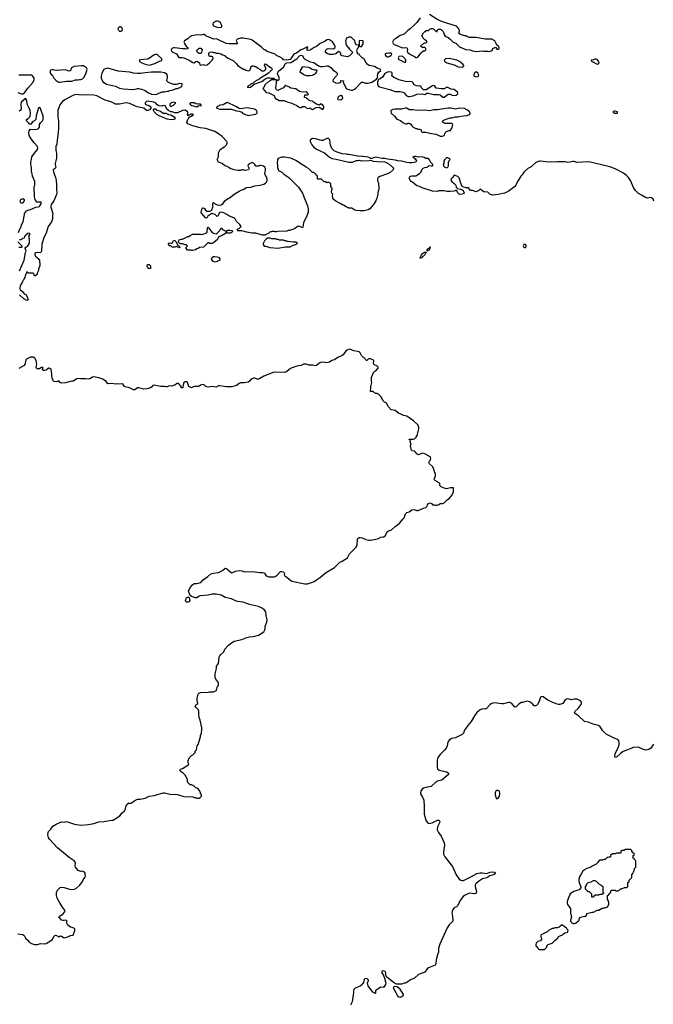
# Model space of a CAD drawing. Header units: inches. Extents: x 2348423 to 2474978, y 460702 to 613625.
# Tile 56 of 113: x 2414681 to 2424520, y 529822 to 545099. Entities that reach past the tile are written whole.
import ezdxf

# ---------------------------------------------------------------- set-up
doc = ezdxf.new("R2010")
doc.units = ezdxf.units.IN
doc.header["$MEASUREMENT"] = 0
for name, color, linetype in [('C4512', 7, 'Continuous'), ('C4513', 7, 'Continuous'), ('C4514', 7, 'Continuous'), ('C4522', 7, 'Continuous'), ('C4523', 7, 'Continuous'), ('C4524', 7, 'Continuous')]:
    doc.layers.add(name, color=color, linetype=linetype)

msp = doc.modelspace()

# ---------------------------------------------------------------- linework, layer by layer
at = {"layer": 'C4512', "color": 5, "elevation": 60}
msp.add_lwpolyline([(2419862, 530000), (2419860, 529970), (2419842, 529858), (2419819, 529810)], dxfattribs=at)
at = {"layer": 'C4513', "color": 5, "elevation": 60}
for points in [[(2420000, 539879), (2419990, 539890), (2419970, 539929), (2419950, 539944), (2419930, 539953), (2419870, 539959), (2419810, 539989), (2419770, 539979), (2419750, 539969), (2419703, 539897), (2419690, 539889), (2419623, 539857), (2419570, 539823), (2419530, 539813), (2419490, 539787), (2419470, 539780), (2419450, 539777), (2419390, 539784), (2419350, 539781), (2419330, 539769), (2419290, 539733), (2419270, 539726), (2419230, 539737), (2419170, 539740), (2419130, 539755), (2419090, 539753), (2419050, 539733), (2419010, 539730), (2418970, 539718), (2418898, 539690), (2418866, 539670), (2418826, 539634), (2418794, 539626), (2418650, 539630), (2418615, 539625), (2418470, 539569), (2418410, 539530), (2418390, 539522), (2418370, 539521), (2418330, 539537), (2418310, 539537), (2418290, 539529), (2418266, 539510), (2418250, 539489), (2418230, 539477), (2418174, 539466), (2418110, 539463), (2418088, 539452), (2418050, 539424), (2417976, 539404), (2417890, 539401), (2417790, 539419), (2417770, 539417), (2417730, 539396), (2417670, 539409), (2417610, 539399), (2417570, 539409), (2417550, 539429), (2417530, 539439), (2417491, 539429), (2417470, 539415), (2417450, 539409), (2417390, 539408), (2417350, 539389), (2417309, 539409), (2417301, 539421), (2417288, 539470), (2417270, 539482), (2417250, 539482), (2417232, 539470), (2417224, 539456), (2417212, 539410), (2417214, 539390), (2417210, 539386), (2417190, 539386), (2417188, 539410), (2417180, 539420), (2417160, 539440), (2417130, 539458), (2417114, 539450), (2417091, 539429), (2417035, 539415), (2417010, 539418), (2416990, 539415), (2416970, 539402), (2416950, 539402), (2416930, 539409), (2416870, 539409), (2416770, 539429), (2416750, 539422), (2416735, 539405), (2416711, 539389), (2416654, 539370), (2416610, 539369), (2416530, 539389), (2416510, 539389), (2416470, 539355), (2416450, 539355), (2416386, 539386), (2416321, 539401), (2416309, 539410), (2416290, 539438), (2416270, 539449), (2416210, 539445), (2416190, 539449), (2416170, 539444), (2416113, 539453), (2416050, 539449), (2416025, 539485), (2415970, 539521), (2415910, 539544), (2415830, 539557), (2415810, 539553), (2415770, 539527), (2415750, 539524), (2415710, 539525), (2415690, 539529), (2415630, 539525), (2415590, 539533), (2415570, 539529), (2415510, 539489), (2415490, 539489), (2415390, 539465), (2415330, 539461), (2415309, 539469), (2415290, 539494), (2415250, 539479), (2415210, 539484), (2415185, 539530), (2415175, 539645), (2415168, 539670), (2415150, 539688), (2415130, 539694), (2415090, 539662), (2415070, 539655), (2415050, 539658), (2415028, 539670), (2415046, 539690), (2415042, 539702), (2415030, 539706), (2415010, 539698), (2414990, 539682), (2414950, 539684), (2414942, 539690), (2414935, 539710), (2414945, 539750), (2414937, 539810), (2414915, 539850), (2414890, 539863), (2414870, 539865), (2414850, 539861), (2414786, 539834), (2414778, 539822), (2414761, 539750), (2414750, 539734), (2414670, 539689)], [(2414650, 530917), (2414730, 530903), (2414748, 530888), (2414770, 530847), (2414811, 530811), (2414828, 530788), (2414863, 530763), (2414911, 530751), (2414950, 530751), (2415010, 530764), (2415070, 530761), (2415090, 530766), (2415192, 530828), (2415210, 530872), (2415230, 530896), (2415251, 530891), (2415290, 530871), (2415310, 530882), (2415330, 530878), (2415370, 530856), (2415430, 530871), (2415469, 530891), (2415510, 530894), (2415535, 530965), (2415535, 530990), (2415530, 530998), (2415494, 531014), (2415470, 531018), (2415428, 531050), (2415408, 531090), (2415419, 531110), (2415410, 531122), (2415390, 531129), (2415370, 531122), (2415350, 531122), (2415330, 531129), (2415302, 531162), (2415289, 531170), (2415298, 531190), (2415350, 531222), (2415378, 531250), (2415388, 531270), (2415379, 531290), (2415347, 531327), (2415307, 531387), (2415264, 531470), (2415254, 531510), (2415254, 531550), (2415269, 531591), (2415310, 531635), (2415330, 531639), (2415370, 531636), (2415470, 531603), (2415530, 531611), (2415570, 531631), (2415616, 531670), (2415656, 531730), (2415666, 531754), (2415695, 531790), (2415702, 531810), (2415700, 531840), (2415696, 531856), (2415686, 531870), (2415650, 531888), (2415630, 531882), (2415590, 531898), (2415549, 531949), (2415543, 531970), (2415549, 532010), (2415545, 532030), (2415529, 532050), (2415450, 532102), (2415270, 532250), (2415144, 532384), (2415126, 532410), (2415116, 532450), (2415123, 532490), (2415130, 532503), (2415163, 532537), (2415195, 532585), (2415250, 532617), (2415330, 532651), (2415370, 532646), (2415410, 532656), (2415530, 532619), (2415630, 532604), (2415750, 532614), (2415830, 532628), (2415910, 532652), (2415990, 532657), (2416110, 532679), (2416130, 532679), (2416150, 532687), (2416234, 532746), (2416270, 532794), (2416310, 532825), (2416323, 532857), (2416330, 532891), (2416350, 532925), (2416370, 532945), (2416415, 532945), (2416430, 532951), (2416470, 532986), (2416490, 532996), (2416510, 533003), (2416550, 533005), (2416630, 533019), (2416690, 533053), (2416770, 533064), (2416910, 533101), (2416930, 533101), (2417010, 533082), (2417130, 533075), (2417230, 533045), (2417370, 533042), (2417390, 533032), (2417412, 533032), (2417430, 533022), (2417470, 533022), (2417486, 533030), (2417506, 533050), (2417506, 533070), (2417488, 533088), (2417487, 533107), (2417470, 533146), (2417446, 533170), (2417410, 533186), (2417386, 533210), (2417350, 533226), (2417330, 533226), (2417307, 533247), (2417288, 533268), (2417287, 533307), (2417258, 533370), (2417218, 533410), (2417186, 533430), (2417166, 533450), (2417178, 533470), (2417210, 533481), (2417250, 533505), (2417278, 533522), (2417308, 533550), (2417298, 533570), (2417298, 533610), (2417323, 533657), (2417350, 533682), (2417368, 533692), (2417406, 533730), (2417408, 533750), (2417427, 533773), (2417438, 533830), (2417450, 533854), (2417489, 533970), (2417489, 533991), (2417502, 534030), (2417502, 534050), (2417509, 534070), (2417509, 534110), (2417482, 534230), (2417469, 534270), (2417469, 534290), (2417462, 534310), (2417462, 534370), (2417455, 534390), (2417417, 534430), (2417408, 534450), (2417418, 534470), (2417448, 534490), (2417435, 534535), (2417437, 534570), (2417450, 534632), (2417470, 534651), (2417490, 534658), (2417610, 534665), (2417630, 534671), (2417690, 534672), (2417735, 534690), (2417738, 534710), (2417748, 534730), (2417748, 534750), (2417766, 534770), (2417768, 534790), (2417768, 534810), (2417762, 534822), (2417738, 534850), (2417718, 534890), (2417718, 534950), (2417735, 535030), (2417735, 535070), (2417769, 535111), (2417781, 535210), (2417789, 535231), (2417804, 535250), (2417849, 535291), (2417869, 535331), (2417924, 535396), (2417970, 535431), (2418010, 535455), (2418130, 535484), (2418210, 535515), (2418250, 535524), (2418313, 535527), (2418391, 535549), (2418470, 535603), (2418490, 535632), (2418495, 535650), (2418495, 535690), (2418518, 535750), (2418525, 535790), (2418510, 535850), (2418501, 535910), (2418489, 535930), (2418445, 535970), (2418390, 535995), (2418250, 536024), (2418150, 536062), (2418070, 536073), (2418030, 536084), (2417970, 536112), (2417870, 536136), (2417810, 536169), (2417730, 536187), (2417670, 536184), (2417610, 536168), (2417490, 536162), (2417467, 536153), (2417430, 536130), (2417410, 536130), (2417349, 536149), (2417327, 536167), (2417302, 536230), (2417329, 536290), (2417362, 536330), (2417390, 536351), (2417430, 536351), (2417494, 536366), (2417529, 536410), (2417601, 536459), (2417650, 536501), (2417690, 536514), (2417770, 536521), (2417828, 536552), (2417870, 536591), (2417890, 536586), (2417970, 536518), (2417990, 536521), (2418030, 536541), (2418090, 536551), (2418130, 536547), (2418170, 536531), (2418290, 536536), (2418410, 536520), (2418450, 536524), (2418470, 536519), (2418483, 536510), (2418509, 536469), (2418550, 536456), (2418630, 536455), (2418650, 536462), (2418677, 536483), (2418730, 536538), (2418750, 536539), (2418778, 536530), (2418783, 536523), (2418791, 536510), (2418786, 536490), (2418796, 536470), (2418830, 536450), (2418890, 536397), (2418909, 536389), (2419110, 536345), (2419152, 536348), (2419230, 536370), (2419256, 536384), (2419290, 536410), (2419352, 536448), (2419430, 536519), (2419570, 536599), (2419650, 536683), (2419690, 536697), (2419769, 536750), (2419804, 536810), (2419907, 536913), (2419920, 536950), (2419927, 537033), (2419933, 537050), (2419950, 537064), (2419970, 537065), (2420000, 537060)], [(2420000, 530133), (2419995, 530125), (2419970, 530106), (2419890, 530075), (2419870, 530050), (2419864, 530030), (2419862, 530000)]]:
    msp.add_lwpolyline(points, dxfattribs=at)
msp.add_lwpolyline([(2417290, 536061), (2417270, 536064), (2417262, 536070), (2417255, 536090), (2417269, 536131), (2417290, 536142), (2417312, 536132), (2417321, 536090), (2417310, 536069)], close=True, dxfattribs=at)
at = {"layer": 'C4514', "color": 5, "elevation": 40}
for points in [[(2416250, 544989), (2416230, 544989), (2416211, 544970), (2416207, 544950), (2416210, 544942), (2416218, 544930), (2416230, 544923), (2416250, 544919), (2416270, 544926), (2416279, 544950), (2416270, 544968)], [(2417750, 545077), (2417730, 545075), (2417686, 545050), (2417678, 545030), (2417690, 545005), (2417730, 544987), (2417770, 544979), (2417810, 544981), (2417822, 544990), (2417821, 545010), (2417798, 545050), (2417773, 545070)], [(2417470, 544574), (2417450, 544584), (2417429, 544610), (2417442, 544630), (2417470, 544658), (2417495, 544655), (2417512, 544630), (2417505, 544590), (2417500, 544580), (2417490, 544575)], [(2416810, 544559), (2416790, 544559), (2416770, 544554), (2416699, 544501), (2416670, 544489), (2416610, 544479), (2416562, 544478), (2416534, 544470), (2416542, 544450), (2416578, 544430), (2416630, 544411), (2416690, 544395), (2416730, 544404), (2416780, 544420), (2416850, 544456), (2416877, 544463), (2416888, 544470), (2416888, 544490), (2416828, 544550)], [(2415635, 544385), (2415528, 544372), (2415486, 544350), (2415475, 544330), (2415470, 544308), (2415450, 544302), (2415390, 544323), (2415250, 544313), (2415215, 544315), (2415190, 544326), (2415154, 544310), (2415154, 544270), (2415158, 544258), (2415170, 544254), (2415178, 544238), (2415190, 544234), (2415210, 544194), (2415240, 544160), (2415270, 544138), (2415290, 544131), (2415310, 544131), (2415410, 544145), (2415490, 544144), (2415550, 544165), (2415590, 544165), (2415610, 544172), (2415633, 544173), (2415657, 544183), (2415676, 544204), (2415710, 544258), (2415728, 544330), (2415718, 544350), (2415670, 544383)], [(2416050, 544349), (2416010, 544339), (2415990, 544325), (2415955, 544270), (2415947, 544230), (2415947, 544190), (2415970, 544134), (2416030, 544098), (2416170, 544066), (2416230, 544039), (2416290, 544027), (2416450, 544018), (2416510, 544031), (2416531, 544031), (2416570, 544022), (2416630, 543998), (2416671, 543971), (2416730, 543942), (2416790, 543938), (2416810, 543945), (2416890, 543978), (2416930, 543978), (2416970, 543992), (2416990, 543992), (2417010, 544002), (2417050, 544005), (2417110, 544032), (2417130, 544032), (2417170, 544045), (2417198, 544070), (2417206, 544090), (2417202, 544102), (2417170, 544108), (2417110, 544095), (2417076, 544096), (2417043, 544103), (2416990, 544126), (2416966, 544150), (2416966, 544170), (2416978, 544190), (2416976, 544224), (2416969, 544249), (2416930, 544273), (2416875, 544285), (2416730, 544285), (2416630, 544276), (2416557, 544263), (2416510, 544263), (2416450, 544269), (2416390, 544286), (2416210, 544300)], [(2419070, 544368), (2419038, 544310), (2419032, 544290), (2419102, 544242), (2419130, 544231), (2419190, 544231), (2419230, 544239), (2419250, 544247), (2419282, 544270), (2419295, 544290), (2419298, 544310), (2419290, 544315), (2419264, 544316), (2419210, 544329), (2419190, 544349), (2419170, 544359)], [(2418650, 544166), (2418590, 544166), (2418572, 544148), (2418534, 544130), (2418490, 544086), (2418473, 544047), (2418454, 544030), (2418510, 543972), (2418550, 543962), (2418630, 543923), (2418650, 543881), (2418710, 543846), (2418784, 543844), (2418850, 543818), (2418891, 543811), (2418986, 543766), (2419010, 543745), (2419030, 543738), (2419050, 543738), (2419070, 543751), (2419110, 543752), (2419130, 543732), (2419150, 543725), (2419170, 543722), (2419190, 543734), (2419214, 543710), (2419230, 543705), (2419244, 543716), (2419285, 543735), (2419330, 543741), (2419390, 543706), (2419404, 543730), (2419404, 543750), (2419390, 543775), (2419370, 543789), (2419350, 543788), (2419330, 543775), (2419289, 543789), (2419250, 543815), (2419230, 543835), (2419190, 543838), (2419170, 543848), (2419162, 543862), (2419146, 543870), (2419130, 543886), (2419106, 543890), (2419108, 543932), (2419150, 543934), (2419162, 543938), (2419166, 543950), (2419155, 543955), (2419146, 543970), (2419130, 543978), (2419070, 543974), (2419025, 543985), (2418970, 544029), (2418890, 544038), (2418859, 544059), (2418810, 544078), (2418802, 544078), (2418777, 544043), (2418765, 544035), (2418750, 544034), (2418690, 544001), (2418670, 544009), (2418656, 544030), (2418661, 544090), (2418669, 544110), (2418668, 544148), (2418662, 544162)], [(2419670, 543921), (2419632, 543910), (2419614, 543870), (2419622, 543862), (2419670, 543858), (2419688, 543870), (2419697, 543883), (2419695, 543910)], [(2417030, 543544), (2416970, 543556), (2416846, 543606), (2416809, 543630), (2416769, 543670), (2416758, 543690), (2416760, 543700), (2416770, 543714), (2416790, 543714), (2416801, 543701), (2416870, 543679), (2416910, 543651), (2416950, 543647), (2416994, 543630), (2417030, 543625), (2417082, 543590), (2417094, 543570), (2417085, 543555), (2417070, 543549)], [(2417070, 543822), (2417034, 543810), (2417014, 543790), (2417014, 543770), (2417030, 543754), (2417050, 543762), (2417066, 543770), (2417106, 543810)], [(2417390, 543808), (2417333, 543807), (2417322, 543798), (2417322, 543790), (2417354, 543770), (2417430, 543745), (2417450, 543762), (2417506, 543770), (2417490, 543786), (2417450, 543786), (2417415, 543795)], [(2417910, 543812), (2417890, 543809), (2417840, 543780), (2417788, 543772), (2417777, 543763), (2417745, 543750), (2417742, 543738), (2417734, 543730), (2417790, 543712), (2417970, 543711), (2418050, 543685), (2418090, 543682), (2418130, 543662), (2418142, 543650), (2418170, 543635), (2418230, 543615), (2418310, 543626), (2418347, 543633), (2418367, 543653), (2418368, 543670), (2418358, 543690), (2418329, 543709), (2418210, 543730), (2418110, 543717), (2418090, 543719), (2418039, 543750)], [(2414710, 542252), (2414700, 542260), (2414692, 542270), (2414690, 542290), (2414700, 542310), (2414730, 542324), (2414750, 542310), (2414750, 542290), (2414730, 542254)], [(2417730, 541779), (2417750, 541786), (2417789, 541830), (2417809, 541871), (2417830, 541842), (2417890, 541814), (2417909, 541831), (2417950, 541834), (2417978, 541830), (2417985, 541810), (2417970, 541795), (2417949, 541789), (2417910, 541789), (2417890, 541806), (2417864, 541776), (2417816, 541744), (2417770, 541728), (2417751, 541689), (2417690, 541639), (2417668, 541628), (2417630, 541628), (2417616, 541636), (2417604, 541636), (2417534, 541570), (2417473, 541567), (2417454, 541550), (2417430, 541546), (2417410, 541528), (2417370, 541518), (2417350, 541518), (2417330, 541526), (2417318, 541522), (2417285, 541525), (2417268, 541548), (2417268, 541572), (2417286, 541590), (2417270, 541606), (2417250, 541606), (2417210, 541622), (2417182, 541622), (2417167, 541627), (2417148, 541648), (2417150, 541674), (2417158, 541682), (2417188, 541692), (2417210, 541692), (2417290, 541734), (2417310, 541734), (2417326, 541750), (2417366, 541770), (2417490, 541772), (2417510, 541765), (2417588, 541790), (2417594, 541810), (2417596, 541864), (2417610, 541882), (2417627, 541847), (2417670, 541798), (2417688, 541788)], [(2417150, 541558), (2417118, 541578), (2417088, 541568), (2417050, 541568), (2417028, 541588), (2417009, 541589), (2416990, 541608), (2416990, 541614), (2416998, 541630), (2417010, 541636), (2417028, 541632), (2417050, 541634), (2417070, 541674), (2417090, 541672), (2417111, 541651), (2417138, 541598), (2417153, 541593), (2417172, 541570), (2417170, 541566)], [(2418590, 541702), (2418650, 541702), (2418670, 541692), (2418690, 541692), (2418710, 541682), (2418770, 541682), (2418793, 541673), (2418810, 541672), (2418830, 541662), (2418850, 541665), (2418930, 541651), (2418970, 541651), (2418990, 541638), (2418995, 541630), (2418972, 541610), (2418911, 541589), (2418874, 541570), (2418810, 541569), (2418690, 541549), (2418570, 541559), (2418510, 541578), (2418490, 541578), (2418468, 541608), (2418466, 541630), (2418490, 541674), (2418530, 541714), (2418567, 541713)], [(2417710, 541339), (2417678, 541350), (2417662, 541382), (2417668, 541412), (2417690, 541427), (2417710, 541427), (2417750, 541421), (2417771, 541410), (2417791, 541390), (2417791, 541370), (2417750, 541349)], [(2416690, 541234), (2416670, 541249), (2416661, 541270), (2416661, 541290), (2416670, 541301), (2416690, 541299), (2416710, 541278), (2416714, 541250), (2416710, 541238)]]:
    msp.add_lwpolyline(points, close=True, dxfattribs=at)
for points in [[(2420000, 544509), (2419998, 544510), (2419958, 544550), (2419950, 544566), (2419926, 544570), (2419926, 544590), (2419918, 544610), (2419929, 544651), (2419942, 544670), (2419946, 544686), (2419942, 544702), (2419910, 544708), (2419895, 544730), (2419882, 544782), (2419870, 544786), (2419827, 544827), (2419790, 544828), (2419754, 544810), (2419738, 544770), (2419745, 544750), (2419745, 544725), (2419757, 544697), (2419800, 544640), (2419854, 544590), (2419812, 544550), (2419804, 544536), (2419770, 544522), (2419690, 544539), (2419670, 544549), (2419669, 544570), (2419656, 544596), (2419634, 544606), (2419592, 544570), (2419550, 544557), (2419490, 544561), (2419454, 544574), (2419430, 544589), (2419429, 544610), (2419435, 544625), (2419455, 544645), (2419470, 544651), (2419550, 544646), (2419578, 544670), (2419579, 544690), (2419569, 544710), (2419536, 544756), (2419490, 544789), (2419470, 544794), (2419450, 544789), (2419417, 544763), (2419349, 544731), (2419290, 544685), (2419253, 544667), (2419190, 544625), (2419162, 544622), (2419147, 544627), (2419147, 544653), (2419155, 544670), (2419150, 544678), (2419078, 544642), (2419047, 544633), (2418979, 544581), (2418936, 544564), (2418898, 544502), (2418879, 544481), (2418830, 544469), (2418776, 544476), (2418766, 544490), (2418755, 544495), (2418746, 544510), (2418670, 544546), (2418650, 544562), (2418525, 544605), (2418489, 544629), (2418470, 544635), (2418441, 544670), (2418417, 544690), (2418290, 544783), (2418270, 544791), (2418150, 544815), (2418110, 544813), (2418076, 544804), (2418051, 544790), (2418045, 544770), (2418062, 544730), (2418055, 544725), (2417936, 544724), (2417889, 544730), (2417750, 544796), (2417730, 544801), (2417690, 544799), (2417670, 544805), (2417610, 544835), (2417566, 544850), (2417562, 544862), (2417548, 544868), (2417530, 544869), (2417517, 544863), (2417481, 544859), (2417450, 544862), (2417410, 544858), (2417350, 544847), (2417330, 544837), (2417290, 544801), (2417241, 544770), (2417231, 544750), (2417239, 544730), (2417270, 544678), (2417294, 544670), (2417290, 544649), (2417270, 544644), (2417250, 544649), (2417210, 544647), (2417090, 544662), (2417070, 544661), (2417045, 544650), (2417031, 544630), (2417038, 544610), (2417050, 544598), (2417116, 544570), (2417150, 544514), (2417208, 544512), (2417230, 544506), (2417311, 544471), (2417370, 544436), (2417388, 544432), (2417418, 544450), (2417434, 544454), (2417474, 544430), (2417478, 544398), (2417490, 544394), (2417530, 544405), (2417555, 544395), (2417590, 544401), (2417629, 544430), (2417669, 544470), (2417675, 544485), (2417686, 544490), (2417682, 544522), (2417667, 544527), (2417626, 544530), (2417618, 544550), (2417618, 544570), (2417626, 544594), (2417670, 544598), (2417690, 544591), (2417711, 544591), (2417730, 544582), (2417770, 544581), (2417810, 544571), (2417830, 544556), (2417865, 544545), (2417872, 544532), (2417885, 544525), (2417906, 544506), (2418000, 544460), (2418050, 544412), (2418068, 544388), (2418150, 544331), (2418171, 544331), (2418190, 544318), (2418230, 544305), (2418250, 544312), (2418259, 544321), (2418268, 544350), (2418268, 544370), (2418290, 544382), (2418310, 544382), (2418333, 544373), (2418350, 544372), (2418372, 544352), (2418410, 544332), (2418420, 544320), (2418445, 544305), (2418470, 544305), (2418489, 544311), (2418502, 544330), (2418502, 544350), (2418484, 544390), (2418490, 544414), (2418510, 544411), (2418577, 544357), (2418592, 544350), (2418602, 544330), (2418592, 544310), (2418577, 544303), (2418542, 544270), (2418487, 544233), (2418410, 544189), (2418390, 544168), (2418370, 544162), (2418330, 544138), (2418305, 544115), (2418270, 544099), (2418255, 544085), (2418227, 544073), (2418222, 544058), (2418214, 544050), (2418230, 544046), (2418266, 544050), (2418321, 544099), (2418352, 544108), (2418378, 544122), (2418440, 544140), (2418490, 544178), (2418530, 544196), (2418570, 544198), (2418592, 544192), (2418630, 544191), (2418638, 544178), (2418670, 544172), (2418678, 544158), (2418698, 544162), (2418708, 544172), (2418709, 544210), (2418690, 544246), (2418684, 544270), (2418701, 544299), (2418783, 544370), (2418805, 544415), (2418815, 544425), (2418830, 544429), (2418890, 544435), (2418987, 544493), (2419024, 544536), (2419051, 544551), (2419070, 544542), (2419087, 544510), (2419109, 544489), (2419190, 544447), (2419250, 544433), (2419322, 544382), (2419350, 544371), (2419390, 544371), (2419450, 544383), (2419470, 544381), (2419510, 544358), (2419550, 544316), (2419592, 544290), (2419611, 544270), (2419611, 544249), (2419602, 544230), (2419551, 544170), (2419545, 544150), (2419550, 544142), (2419590, 544121), (2419630, 544112), (2419666, 544130), (2419670, 544154), (2419710, 544152), (2419702, 544130), (2419750, 544032), (2419770, 544021), (2419826, 544006), (2419850, 544006), (2419880, 544020), (2419903, 544037), (2419990, 544131), (2420000, 544131)], [(2420000, 544772), (2419963, 544777), (2419951, 544769), (2419952, 544692), (2419964, 544684), (2419990, 544682), (2420000, 544699)], [(2414654, 543970), (2414710, 543951), (2414730, 543951), (2414757, 543963), (2414810, 544038), (2414888, 544130), (2414908, 544170), (2414908, 544190), (2414882, 544230), (2414870, 544237), (2414850, 544241), (2414770, 544241), (2414670, 544236)], [(2414663, 541797), (2414685, 541855), (2414698, 541870), (2414710, 541914), (2414736, 541964), (2414749, 542051), (2414758, 542070), (2414758, 542090), (2414770, 542114), (2414788, 542132), (2414826, 542150), (2414850, 542152), (2414930, 542192), (2414970, 542194), (2414990, 542202), (2415018, 542250), (2415010, 542266), (2414949, 542269), (2414922, 542310), (2414909, 542349), (2414908, 542510), (2414918, 542530), (2414918, 542590), (2414878, 542670), (2414875, 542710), (2414864, 542750), (2414862, 542810), (2414854, 542850), (2414854, 542890), (2414866, 542930), (2414869, 542970), (2414909, 543030), (2414956, 543084), (2414964, 543110), (2414959, 543130), (2414907, 543187), (2414847, 543267), (2414833, 543290), (2414821, 543330), (2414821, 543350), (2414826, 543374), (2414850, 543402), (2414910, 543396), (2414950, 543401), (2414975, 543410), (2414989, 543430), (2414989, 543471), (2415003, 543497), (2415035, 543530), (2415044, 543550), (2415043, 543603), (2415010, 543706), (2414998, 543730), (2414990, 543735), (2414974, 543730), (2414935, 543610), (2414931, 543549), (2414912, 543530), (2414883, 543517), (2414850, 543475), (2414830, 543482), (2414820, 543500), (2414786, 543530), (2414786, 543550), (2414815, 543565), (2414842, 543598), (2414847, 543650), (2414843, 543690), (2414830, 543724), (2414795, 543790), (2414790, 543846), (2414783, 543863), (2414770, 543878), (2414750, 543868), (2414734, 543846), (2414702, 543818), (2414698, 543790), (2414705, 543710), (2414691, 543689), (2414670, 543678)], [(2420000, 542135), (2419970, 542134), (2419910, 542138), (2419886, 542146), (2419836, 542176), (2419810, 542173), (2419790, 542177), (2419750, 542194), (2419710, 542224), (2419689, 542229), (2419670, 542244), (2419590, 542285), (2419565, 542305), (2419545, 542330), (2419539, 542370), (2419542, 542390), (2419529, 542409), (2419524, 542430), (2419534, 542474), (2419529, 542490), (2419514, 542510), (2419514, 542550), (2419510, 542558), (2419470, 542578), (2419450, 542566), (2419430, 542586), (2419410, 542586), (2419370, 542626), (2419310, 542626), (2419306, 542630), (2419306, 542670), (2419302, 542682), (2419287, 542687), (2419282, 542702), (2419267, 542707), (2419250, 542726), (2419230, 542726), (2419166, 542790), (2419130, 542809), (2419090, 542839), (2418970, 542915), (2418890, 542949), (2418790, 542965), (2418750, 542964), (2418723, 542957), (2418697, 542943), (2418682, 542930), (2418678, 542870), (2418685, 542850), (2418685, 542805), (2418698, 542758), (2418750, 542731), (2418782, 542702), (2418862, 542650), (2419010, 542502), (2419071, 542410), (2419091, 542350), (2419110, 542314), (2419151, 542210), (2419162, 542162), (2419159, 542110), (2419131, 542030), (2419086, 541950), (2419078, 541882), (2419072, 541870), (2419032, 541892), (2419003, 541897), (2418950, 541855), (2418870, 541828), (2418850, 541828), (2418830, 541818), (2418690, 541815), (2418670, 541808), (2418650, 541808), (2418630, 541815), (2418605, 541815), (2418590, 541808), (2418570, 541808), (2418550, 541788), (2418490, 541758), (2418450, 541758), (2418350, 541789), (2418290, 541789), (2418210, 541804), (2418130, 541825), (2418070, 541822), (2418062, 541830), (2418064, 541850), (2418096, 541864), (2418118, 541890), (2418116, 541896), (2418100, 541920), (2418050, 541968), (2418028, 542010), (2418018, 542018), (2417930, 542055), (2417898, 542078), (2417850, 542102), (2417814, 542114), (2417794, 542110), (2417774, 542090), (2417770, 542066), (2417750, 542048), (2417715, 542075), (2417666, 542094), (2417605, 542050), (2417590, 542028), (2417570, 542018), (2417500, 542100), (2417498, 542110), (2417510, 542154), (2417522, 542178), (2417530, 542182), (2417550, 542172), (2417565, 542145), (2417594, 542130), (2417634, 542126), (2417650, 542131), (2417664, 542150), (2417682, 542190), (2417678, 542250), (2417690, 542262), (2417705, 542245), (2417745, 542225), (2417790, 542221), (2417810, 542226), (2417837, 542243), (2417869, 542290), (2417890, 542311), (2417952, 542348), (2418009, 542390), (2418090, 542441), (2418130, 542461), (2418150, 542466), (2418190, 542491), (2418210, 542498), (2418270, 542499), (2418330, 542523), (2418412, 542532), (2418470, 542546), (2418499, 542561), (2418518, 542582), (2418526, 542610), (2418526, 542626), (2418517, 542650), (2418501, 542670), (2418488, 542710), (2418499, 542770), (2418499, 542790), (2418489, 542809), (2418465, 542825), (2418424, 542836), (2418410, 542838), (2418390, 542829), (2418350, 542826), (2418333, 542853), (2418313, 542873), (2418290, 542882), (2418262, 542870), (2418230, 542846), (2418225, 542830), (2418242, 542790), (2418232, 542770), (2418210, 542762), (2418170, 542758), (2418150, 542768), (2418130, 542768), (2418110, 542758), (2418070, 542758), (2418009, 542769), (2417950, 542789), (2417930, 542808), (2417890, 542828), (2417866, 542830), (2417826, 542870), (2417769, 542889), (2417748, 542930), (2417767, 542973), (2417768, 543032), (2417796, 543084), (2417868, 543130), (2417889, 543151), (2417908, 543190), (2417898, 543210), (2417827, 543287), (2417769, 543330), (2417710, 543364), (2417650, 543387), (2417570, 543409), (2417483, 543423), (2417368, 543450), (2417290, 543484), (2417274, 543510), (2417298, 543562), (2417308, 543570), (2417315, 543585), (2417350, 543601), (2417378, 543630), (2417370, 543635), (2417345, 543635), (2417320, 543620), (2417302, 543618), (2417290, 543606), (2417289, 543631), (2417298, 543650), (2417288, 543668), (2417250, 543695), (2417210, 543689), (2417130, 543653), (2417090, 543654), (2417050, 543668), (2417030, 543668), (2416990, 543688), (2416970, 543708), (2416942, 543762), (2416910, 543766), (2416890, 543758), (2416843, 543763), (2416816, 543776), (2416788, 543808), (2416762, 543822), (2416670, 543834), (2416650, 543828), (2416632, 543810), (2416632, 543790), (2416650, 543778), (2416675, 543775), (2416700, 543760), (2416722, 543730), (2416697, 543703), (2416670, 543690), (2416650, 543689), (2416610, 543727), (2416550, 543737), (2416490, 543754), (2416390, 543797), (2416330, 543809), (2416230, 543789), (2416170, 543789), (2416110, 543822), (2416009, 543849), (2415877, 543917), (2415832, 543928), (2415690, 543933), (2415630, 543929), (2415570, 543936), (2415530, 543932), (2415485, 543915), (2415383, 543857), (2415348, 543832), (2415319, 543801), (2415303, 543777), (2415271, 543690), (2415271, 543591), (2415283, 543530), (2415283, 543410), (2415279, 543350), (2415261, 543230), (2415258, 543170), (2415242, 543130), (2415242, 543070), (2415251, 543029), (2415251, 542950), (2415231, 542870), (2415231, 542850), (2415241, 542810), (2415231, 542789), (2415202, 542770), (2415201, 542759), (2415215, 542710), (2415239, 542650), (2415247, 542610), (2415254, 542530), (2415251, 542470), (2415259, 542410), (2415254, 542386), (2415210, 542288), (2415172, 542230), (2415165, 542190), (2415198, 542090), (2415192, 542070), (2415192, 542010), (2415175, 541965), (2415125, 541890), (2415090, 541786), (2415062, 541730), (2415025, 541615), (2415022, 541510), (2415010, 541488), (2414990, 541482), (2414950, 541486), (2414930, 541481), (2414916, 541470), (2414916, 541450), (2414925, 541430), (2414954, 541410), (2414958, 541398), (2414970, 541394), (2414978, 541378), (2414990, 541374), (2414991, 541371), (2414995, 541285), (2414972, 541230), (2414971, 541209), (2414953, 541167), (2414952, 541148), (2414938, 541142), (2414933, 541127), (2414910, 541126), (2414906, 541130), (2414906, 541150), (2414890, 541166), (2414810, 541166), (2414802, 541182), (2414790, 541186), (2414782, 541158), (2414770, 541146), (2414760, 541100), (2414750, 541086), (2414742, 541058), (2414730, 541046), (2414721, 541019), (2414698, 540990), (2414690, 540968), (2414684, 540930), (2414687, 540907), (2414723, 540883), (2414750, 540847), (2414774, 540834), (2414798, 540798), (2414811, 540750), (2414790, 540741), (2414746, 540766), (2414680, 540830)], [(2420000, 542979), (2419930, 542982), (2419790, 543008), (2419770, 543008), (2419750, 543015), (2419690, 543018), (2419610, 543042), (2419566, 543066), (2419530, 543102), (2419505, 543150), (2419495, 543235), (2419476, 543256), (2419450, 543257), (2419390, 543224), (2419370, 543225), (2419273, 543253), (2419230, 543254), (2419200, 543240), (2419192, 543230), (2419191, 543210), (2419218, 543158), (2419245, 543125), (2419292, 543090), (2419414, 543034), (2419490, 542967), (2419530, 542944), (2419595, 542935), (2419793, 542887), (2419846, 542890), (2419910, 542912), (2419930, 542912), (2419950, 542922), (2419990, 542911), (2420000, 542911)], [(2414677, 541203), (2414749, 541370), (2414772, 541488), (2414784, 541510), (2414768, 541552), (2414778, 541570), (2414810, 541591), (2414832, 541630), (2414834, 541694), (2414826, 541710), (2414826, 541750), (2414846, 541770), (2414830, 541786), (2414798, 541782), (2414793, 541767), (2414778, 541762), (2414773, 541747), (2414758, 541742), (2414753, 541707), (2414718, 541702), (2414710, 541686), (2414678, 541682)], [(2414654, 541650), (2414714, 541590), (2414714, 541570), (2414710, 541566), (2414670, 541566)]]:
    msp.add_lwpolyline(points, dxfattribs=at)
at = {"layer": 'C4522', "color": 5, "elevation": 60}
for points in [[(2420204, 530000), (2420204, 529996), (2420194, 529990), (2420180, 530000)], [(2420620, 530000), (2420636, 529976), (2420633, 529950), (2420590, 529929), (2420570, 529935), (2420550, 529959), (2420526, 530000)]]:
    msp.add_lwpolyline(points, dxfattribs=at)
at = {"layer": 'C4523', "color": 5, "elevation": 60}
for points in [[(2420000, 537060), (2420054, 537034), (2420104, 537024), (2420130, 537024), (2420210, 537037), (2420250, 537050), (2420290, 537071), (2420330, 537076), (2420354, 537090), (2420390, 537158), (2420408, 537170), (2420456, 537184), (2420510, 537238), (2420543, 537257), (2420582, 537290), (2420629, 537350), (2420652, 537368), (2420670, 537430), (2420690, 537451), (2420730, 537462), (2420770, 537496), (2420810, 537498), (2420850, 537482), (2420870, 537482), (2420950, 537522), (2420986, 537530), (2421008, 537550), (2421013, 537570), (2421030, 537592), (2421050, 537602), (2421075, 537595), (2421090, 537572), (2421127, 537573), (2421150, 537562), (2421170, 537574), (2421190, 537574), (2421208, 537592), (2421250, 537592), (2421270, 537602), (2421323, 537657), (2421350, 537672), (2421388, 537710), (2421418, 537770), (2421415, 537835), (2421370, 537838), (2421352, 537828), (2421310, 537822), (2421270, 537828), (2421226, 537850), (2421206, 537870), (2421206, 537910), (2421178, 537918), (2421168, 537930), (2421130, 537949), (2421120, 537960), (2421115, 537970), (2421136, 538024), (2421138, 538050), (2421123, 538083), (2421114, 538130), (2421089, 538169), (2421042, 538210), (2421035, 538230), (2421042, 538250), (2421059, 538270), (2421064, 538290), (2421062, 538310), (2421057, 538317), (2420970, 538364), (2420930, 538373), (2420890, 538354), (2420869, 538349), (2420838, 538370), (2420830, 538386), (2420810, 538406), (2420770, 538408), (2420758, 538430), (2420758, 538450), (2420749, 538470), (2420749, 538491), (2420758, 538510), (2420747, 538533), (2420742, 538582), (2420730, 538586), (2420728, 538592), (2420793, 538593), (2420810, 538598), (2420839, 538621), (2420852, 538648), (2420866, 538710), (2420881, 538750), (2420881, 538770), (2420867, 538810), (2420796, 538876), (2420690, 538949), (2420640, 538960), (2420590, 538985), (2420570, 538990), (2420510, 539033), (2420450, 539045), (2420409, 539090), (2420375, 539150), (2420345, 539165), (2420323, 539183), (2420290, 539255), (2420250, 539289), (2420230, 539298), (2420210, 539298), (2420188, 539310), (2420170, 539328), (2420128, 539330), (2420128, 539350), (2420135, 539370), (2420135, 539410), (2420148, 539470), (2420142, 539490), (2420142, 539550), (2420175, 539625), (2420190, 539642), (2420210, 539652), (2420246, 539690), (2420246, 539710), (2420228, 539728), (2420190, 539742), (2420182, 539750), (2420175, 539770), (2420178, 539810), (2420175, 539815), (2420130, 539835), (2420110, 539835), (2420094, 539830), (2420074, 539810), (2420066, 539810), (2420050, 539826), (2420038, 539850), (2420020, 539860), (2420000, 539879)], [(2424524, 533856), (2424482, 533798), (2424450, 533778), (2424410, 533764), (2424350, 533781), (2424290, 533813), (2424210, 533809), (2424050, 533743), (2424008, 533712), (2423950, 533657), (2423930, 533649), (2423923, 533670), (2423925, 533710), (2423975, 533805), (2423991, 533850), (2423990, 533886), (2423984, 533910), (2423969, 533929), (2423910, 533949), (2423790, 534013), (2423730, 534069), (2423690, 534136), (2423670, 534147), (2423587, 534167), (2423510, 534201), (2423450, 534209), (2423360, 534300), (2423309, 534330), (2423298, 534350), (2423307, 534370), (2423352, 534410), (2423393, 534467), (2423404, 534490), (2423403, 534510), (2423389, 534529), (2423350, 534552), (2423330, 534557), (2423290, 534555), (2423250, 534545), (2423190, 534561), (2423170, 534557), (2423150, 534544), (2423113, 534490), (2423070, 534476), (2423050, 534475), (2423010, 534484), (2422948, 534508), (2422881, 534541), (2422810, 534595), (2422790, 534600), (2422767, 534590), (2422740, 534510), (2422724, 534476), (2422710, 534461), (2422690, 534452), (2422670, 534455), (2422638, 534490), (2422610, 534511), (2422570, 534525), (2422539, 534521), (2422490, 534504), (2422470, 534504), (2422430, 534479), (2422390, 534436), (2422370, 534433), (2422321, 534490), (2422290, 534507), (2422270, 534507), (2422194, 534486), (2422170, 534484), (2422050, 534498), (2422013, 534487), (2421988, 534472), (2421930, 534410), (2421910, 534401), (2421870, 534407), (2421830, 534390), (2421782, 534350), (2421741, 534299), (2421693, 534210), (2421640, 534150), (2421586, 534074), (2421572, 534030), (2421562, 534018), (2421550, 534008), (2421450, 533958), (2421390, 533946), (2421350, 533921), (2421331, 533890), (2421318, 533830), (2421304, 533796), (2421284, 533770), (2421210, 533696), (2421176, 533650), (2421163, 533610), (2421164, 533504), (2421170, 533478), (2421197, 533457), (2421313, 533430), (2421342, 533410), (2421338, 533390), (2421238, 533302), (2421170, 533283), (2421150, 533273), (2421070, 533200), (2420990, 533187), (2420950, 533174), (2420930, 533158), (2420912, 533130), (2420906, 533110), (2420907, 533090), (2420937, 533037), (2420958, 532990), (2420964, 532890), (2420961, 532770), (2420990, 532678), (2421010, 532646), (2421030, 532631), (2421050, 532628), (2421084, 532636), (2421170, 532678), (2421190, 532680), (2421202, 532670), (2421206, 532650), (2421170, 532575), (2421164, 532530), (2421183, 532490), (2421228, 532430), (2421274, 532330), (2421277, 532290), (2421260, 532190), (2421261, 532150), (2421283, 532110), (2421402, 531962), (2421460, 531830), (2421506, 531766), (2421530, 531747), (2421550, 531741), (2421570, 531742), (2421697, 531803), (2421777, 531850), (2421830, 531864), (2421870, 531864), (2421930, 531854), (2421987, 531873), (2422030, 531875), (2422054, 531870), (2422070, 531850), (2422050, 531835), (2421981, 531818), (2421934, 531786), (2421870, 531767), (2421805, 531730), (2421762, 531690), (2421754, 531670), (2421754, 531650), (2421773, 531570), (2421771, 531549), (2421759, 531541), (2421743, 531537), (2421670, 531545), (2421630, 531533), (2421590, 531511), (2421567, 531493), (2421529, 531450), (2421480, 531350), (2421464, 531336), (2421430, 531317), (2421407, 531293), (2421396, 531264), (2421392, 531230), (2421401, 531190), (2421408, 531110), (2421350, 531054), (2421319, 531010), (2421205, 530755), (2421186, 530690), (2421184, 530630), (2421168, 530590), (2421150, 530510), (2421145, 530450), (2421130, 530430), (2421030, 530387), (2421007, 530370), (2420970, 530322), (2420875, 530285), (2420811, 530229), (2420750, 530202), (2420690, 530159), (2420670, 530150), (2420650, 530149), (2420610, 530135), (2420590, 530132), (2420530, 530134), (2420483, 530163), (2420378, 530250), (2420368, 530270), (2420369, 530310), (2420358, 530330), (2420330, 530342), (2420310, 530335), (2420305, 530330), (2420306, 530310), (2420331, 530271), (2420348, 530228), (2420364, 530150), (2420361, 530130), (2420330, 530084), (2420290, 530086), (2420218, 530042), (2420208, 530030), (2420204, 530000)], [(2420180, 530000), (2420166, 530010), (2420092, 530110), (2420085, 530130), (2420084, 530156), (2420098, 530190), (2420096, 530196), (2420076, 530216), (2420050, 530222), (2420042, 530218), (2420030, 530206), (2420019, 530161), (2420000, 530133)], [(2420526, 530000), (2420484, 530070), (2420490, 530091), (2420510, 530106), (2420540, 530100), (2420573, 530073), (2420620, 530000)]]:
    msp.add_lwpolyline(points, dxfattribs=at)
at = {"layer": 'C4523', "color": 5, "elevation": 80}
for points in [[(2422110, 533141), (2422090, 533139), (2422072, 533130), (2422063, 533110), (2422064, 533070), (2422082, 533022), (2422090, 533012), (2422110, 533022), (2422130, 533052), (2422137, 533090), (2422133, 533130)], [(2424170, 532226), (2424090, 532226), (2424078, 532222), (2424070, 532206), (2424030, 532206), (2424018, 532202), (2424014, 532170), (2424010, 532166), (2423950, 532168), (2423930, 532158), (2423884, 532156), (2423854, 532130), (2423854, 532110), (2423850, 532106), (2423830, 532106), (2423810, 532098), (2423794, 532090), (2423772, 532068), (2423753, 532067), (2423730, 532058), (2423690, 532058), (2423674, 532050), (2423657, 532023), (2423630, 531998), (2423570, 531968), (2423551, 531949), (2423490, 531929), (2423450, 531909), (2423425, 531890), (2423400, 531840), (2423378, 531810), (2423364, 531764), (2423361, 531730), (2423366, 531710), (2423386, 531670), (2423393, 531647), (2423393, 531627), (2423370, 531598), (2423350, 531595), (2423287, 531573), (2423230, 531535), (2423190, 531448), (2423181, 531410), (2423181, 531390), (2423187, 531370), (2423232, 531310), (2423232, 531232), (2423242, 531210), (2423244, 531184), (2423252, 531170), (2423234, 531130), (2423234, 531110), (2423242, 531102), (2423245, 531090), (2423264, 531084), (2423270, 531074), (2423290, 531074), (2423310, 531082), (2423326, 531090), (2423366, 531130), (2423366, 531150), (2423390, 531174), (2423450, 531192), (2423470, 531192), (2423488, 531210), (2423490, 531232), (2423570, 531252), (2423590, 531252), (2423650, 531282), (2423675, 531285), (2423728, 531312), (2423747, 531313), (2423770, 531322), (2423790, 531322), (2423808, 531332), (2423828, 531370), (2423828, 531390), (2423826, 531430), (2423806, 531450), (2423806, 531510), (2423822, 531518), (2423827, 531533), (2423842, 531538), (2423847, 531553), (2423862, 531558), (2423867, 531593), (2423930, 531594), (2423944, 531584), (2423970, 531582), (2423986, 531590), (2424010, 531612), (2424027, 531613), (2424073, 531633), (2424110, 531634), (2424126, 531650), (2424126, 531710), (2424146, 531730), (2424146, 531750), (2424186, 531790), (2424186, 531830), (2424196, 531844), (2424226, 531910), (2424226, 531930), (2424246, 531950), (2424246, 532050), (2424226, 532070), (2424222, 532082), (2424206, 532090), (2424206, 532130), (2424222, 532138), (2424226, 532150), (2424222, 532162), (2424207, 532167), (2424202, 532182), (2424187, 532187), (2424186, 532210)], [(2423570, 531486), (2423566, 531490), (2423566, 531530), (2423530, 531566), (2423510, 531566), (2423466, 531610), (2423467, 531647), (2423479, 531661), (2423489, 531691), (2423509, 531711), (2423556, 531724), (2423590, 531742), (2423610, 531742), (2423630, 531734), (2423674, 531690), (2423712, 531672), (2423734, 531650), (2423734, 531570), (2423738, 531558), (2423754, 531550), (2423738, 531542), (2423730, 531526), (2423690, 531526), (2423670, 531518), (2423624, 531516), (2423598, 531502), (2423590, 531486)], [(2423112, 531052), (2423094, 531050), (2423060, 531020), (2423030, 531008), (2422993, 531007), (2422970, 530998), (2422950, 530998), (2422890, 530968), (2422870, 530948), (2422780, 530900), (2422772, 530890), (2422771, 530870), (2422785, 530850), (2422785, 530830), (2422780, 530820), (2422770, 530809), (2422726, 530794), (2422702, 530770), (2422694, 530750), (2422694, 530730), (2422734, 530690), (2422738, 530678), (2422750, 530674), (2422830, 530674), (2422868, 530710), (2422868, 530730), (2422886, 530750), (2422950, 530772), (2422989, 530811), (2423024, 530836), (2423038, 530850), (2423050, 530872), (2423110, 530902), (2423123, 530917), (2423148, 530932), (2423190, 530942), (2423195, 530950), (2423197, 530970), (2423182, 530982), (2423170, 531005), (2423134, 531030)]]:
    msp.add_lwpolyline(points, close=True, dxfattribs=at)
at = {"layer": 'C4524', "color": 5, "elevation": 40}
for points in [[(2420901, 545130), (2420850, 545055), (2420810, 545022), (2420744, 544956), (2420706, 544930), (2420650, 544877), (2420588, 544852), (2420519, 544801), (2420492, 544790), (2420478, 544770), (2420471, 544750), (2420478, 544730), (2420494, 544714), (2420565, 544690), (2420610, 544666), (2420630, 544661), (2420670, 544666), (2420690, 544662), (2420696, 544656), (2420701, 544630), (2420696, 544610), (2420707, 544587), (2420718, 544578), (2420750, 544558), (2420814, 544530), (2420830, 544514), (2420850, 544514), (2420870, 544522), (2420910, 544582), (2420930, 544602), (2420950, 544614), (2420970, 544614), (2420986, 544630), (2420986, 544650), (2420970, 544666), (2420930, 544666), (2420906, 544690), (2420950, 544732), (2420970, 544742), (2420990, 544742), (2421006, 544750), (2420998, 544770), (2420970, 544786), (2420946, 544810), (2420936, 544836), (2420926, 544850), (2420950, 544894), (2420970, 544914), (2420982, 544918), (2420987, 544933), (2421030, 544934), (2421050, 544954), (2421070, 544962), (2421090, 544962), (2421110, 544952), (2421150, 544914), (2421162, 544918), (2421166, 544930), (2421186, 544950), (2421210, 544951), (2421230, 544942), (2421255, 544915), (2421271, 544871), (2421290, 544845), (2421311, 544831), (2421330, 544827), (2421362, 544802), (2421410, 544751), (2421453, 544733), (2421510, 544676), (2421610, 544639), (2421674, 544630), (2421710, 544616), (2421766, 544606), (2421870, 544618), (2421890, 544611), (2421950, 544611), (2421970, 544605), (2422017, 544623), (2422029, 544651), (2422070, 544672), (2422090, 544642), (2422110, 544642), (2422126, 544650), (2422128, 544670), (2422118, 544690), (2422090, 544706), (2422082, 544730), (2422058, 544770), (2422010, 544795), (2421910, 544799), (2421770, 544825), (2421665, 544825), (2421635, 544835), (2421610, 544849), (2421590, 544849), (2421526, 544870), (2421510, 544878), (2421502, 544890), (2421512, 544928), (2421507, 544950), (2421470, 544991), (2421450, 545004), (2421261, 545061), (2421176, 545096), (2421042, 545182)], [(2420000, 544699), (2420015, 544725), (2420014, 544770), (2420000, 544772)], [(2420000, 544131), (2420010, 544131), (2420052, 544112), (2420092, 544112), (2420150, 544131), (2420222, 544178), (2420242, 544210), (2420235, 544230), (2420240, 544260), (2420256, 544284), (2420288, 544310), (2420278, 544330), (2420230, 544348), (2420190, 544373), (2420110, 544389), (2420078, 544410), (2420050, 544448), (2420029, 544489), (2420000, 544509)], [(2424526, 542286), (2424516, 542316), (2424490, 542335), (2424470, 542342), (2424430, 542329), (2424399, 542339), (2424338, 542378), (2424290, 542402), (2424242, 542450), (2424210, 542498), (2424164, 542604), (2424136, 542650), (2424104, 542684), (2424056, 542716), (2423940, 542780), (2423850, 542816), (2423777, 542830), (2423566, 542886), (2423510, 542895), (2423334, 542886), (2423290, 542898), (2423270, 542899), (2423227, 542887), (2423190, 542886), (2423150, 542896), (2423030, 542895), (2422990, 542890), (2422930, 542892), (2422890, 542887), (2422770, 542904), (2422750, 542904), (2422724, 542896), (2422690, 542879), (2422623, 542817), (2422570, 542789), (2422510, 542735), (2422485, 542690), (2422465, 542670), (2422430, 542622), (2422410, 542588), (2422387, 542530), (2422370, 542510), (2422268, 542432), (2422210, 542409), (2422110, 542386), (2422030, 542379), (2422010, 542382), (2421989, 542389), (2421950, 542422), (2421889, 542429), (2421830, 542468), (2421810, 542448), (2421770, 542428), (2421756, 542436), (2421710, 542449), (2421690, 542449), (2421675, 542455), (2421650, 542488), (2421611, 542489), (2421597, 542497), (2421564, 542504), (2421550, 542514), (2421539, 542530), (2421503, 542643), (2421484, 542664), (2421430, 542688), (2421405, 542650), (2421382, 542630), (2421376, 542610), (2421390, 542587), (2421430, 542559), (2421451, 542530), (2421461, 542501), (2421481, 542481), (2421531, 542471), (2421566, 542450), (2421585, 542410), (2421578, 542402), (2421550, 542393), (2421509, 542389), (2421480, 542420), (2421467, 542447), (2421450, 542448), (2421430, 542438), (2421366, 542434), (2421314, 542434), (2421270, 542444), (2421190, 542442), (2421170, 542435), (2421090, 542437), (2420930, 542489), (2420890, 542509), (2420850, 542521), (2420779, 542579), (2420758, 542590), (2420742, 542610), (2420735, 542630), (2420735, 542650), (2420749, 542671), (2420770, 542676), (2420830, 542678), (2420890, 542711), (2420909, 542731), (2420930, 542782), (2420944, 542796), (2420970, 542807), (2421009, 542811), (2421030, 542831), (2421050, 542836), (2421070, 542831), (2421090, 542834), (2421096, 542844), (2421095, 542850), (2421063, 542883), (2421047, 542927), (2421030, 542943), (2420990, 542946), (2420961, 542961), (2420930, 542969), (2420867, 542967), (2420830, 542978), (2420810, 542979), (2420785, 542970), (2420821, 542941), (2420845, 542910), (2420832, 542890), (2420770, 542879), (2420730, 542879), (2420690, 542884), (2420610, 542904), (2420549, 542909), (2420518, 542918), (2420390, 542935), (2420350, 542948), (2420310, 542948), (2420210, 542964), (2420190, 542962), (2420150, 542946), (2420130, 542946), (2420118, 542958), (2420090, 542968), (2420010, 542979), (2420000, 542979)], [(2420000, 542911), (2420108, 542912), (2420130, 542922), (2420170, 542906), (2420230, 542898), (2420350, 542892), (2420380, 542880), (2420417, 542857), (2420472, 542810), (2420485, 542790), (2420478, 542770), (2420436, 542730), (2420392, 542708), (2420273, 542667), (2420246, 542650), (2420236, 542630), (2420237, 542597), (2420251, 542570), (2420258, 542470), (2420242, 542418), (2420241, 542390), (2420226, 542330), (2420210, 542288), (2420175, 542230), (2420150, 542199), (2420116, 542164), (2420092, 542148), (2420030, 542136), (2420000, 542135)]]:
    msp.add_lwpolyline(points, dxfattribs=at)
at = {"layer": 'C4524', "color": 5}
for points, elevation in [([(2420450, 544578), (2420410, 544578), (2420370, 544575), (2420354, 544570), (2420354, 544550), (2420365, 544545), (2420374, 544530), (2420390, 544522), (2420410, 544525), (2420430, 544532), (2420448, 544550), (2420458, 544570), (2420455, 544575)], 40), ([(2420610, 544535), (2420570, 544528), (2420558, 544510), (2420561, 544490), (2420570, 544481), (2420607, 544467), (2420650, 544442), (2420670, 544442), (2420678, 544450), (2420676, 544476), (2420628, 544528)], 40), ([(2421350, 544497), (2421294, 544490), (2421272, 544470), (2421282, 544450), (2421312, 544430), (2421430, 544399), (2421490, 544367), (2421550, 544365), (2421568, 544372), (2421578, 544382), (2421578, 544390), (2421562, 544410), (2421509, 544450), (2421468, 544470)], 40), ([(2423630, 544489), (2423612, 544488), (2423590, 544478), (2423554, 544470), (2423558, 544458), (2423650, 544407), (2423670, 544412), (2423679, 544430), (2423670, 544458), (2423650, 544479)], 40), ([(2420410, 544289), (2420390, 544284), (2420350, 544262), (2420314, 544206), (2420280, 544180), (2420251, 544169), (2420236, 544130), (2420239, 544090), (2420251, 544070), (2420270, 544057), (2420430, 544017), (2420510, 543983), (2420590, 543985), (2420630, 543976), (2420650, 543965), (2420684, 543924), (2420714, 543910), (2420730, 543907), (2420790, 543916), (2420850, 543946), (2420930, 543951), (2420970, 543941), (2421003, 543957), (2421030, 543961), (2421110, 543937), (2421190, 543939), (2421211, 543931), (2421250, 543898), (2421270, 543898), (2421336, 543944), (2421364, 543944), (2421394, 543930), (2421430, 543921), (2421466, 543930), (2421482, 543950), (2421486, 543970), (2421430, 544018), (2421383, 544023), (2421330, 544048), (2421310, 544049), (2421271, 544029), (2421230, 544024), (2421150, 544038), (2421126, 544070), (2421110, 544078), (2421090, 544075), (2420991, 544009), (2420950, 544009), (2420920, 544040), (2420908, 544068), (2420894, 544074), (2420870, 544069), (2420830, 544077), (2420809, 544089), (2420785, 544125), (2420773, 544133), (2420670, 544139), (2420570, 544164), (2420529, 544189), (2420490, 544202), (2420458, 544230), (2420466, 544250), (2420466, 544270), (2420462, 544282), (2420447, 544287)], 40), ([(2421770, 544288), (2421742, 544270), (2421732, 544250), (2421732, 544230), (2421770, 544211), (2421790, 544218), (2421808, 544230), (2421798, 544270)], 40), ([(2420670, 543729), (2420610, 543713), (2420550, 543709), (2420507, 543713), (2420475, 543705), (2420445, 543690), (2420445, 543670), (2420451, 543650), (2420501, 543601), (2420537, 543557), (2420595, 543535), (2420630, 543502), (2420670, 543485), (2420695, 543485), (2420710, 543494), (2420730, 543494), (2420757, 543477), (2420772, 543450), (2420790, 543432), (2420830, 543412), (2420850, 543412), (2420870, 543402), (2420890, 543402), (2420910, 543394), (2420914, 543390), (2420914, 543370), (2420933, 543353), (2420990, 543352), (2421050, 543336), (2421150, 543325), (2421210, 543291), (2421248, 543292), (2421270, 543302), (2421278, 543310), (2421282, 543330), (2421290, 543342), (2421310, 543362), (2421350, 543382), (2421370, 543382), (2421378, 543390), (2421390, 543414), (2421406, 543470), (2421402, 543482), (2421387, 543487), (2421286, 543490), (2421248, 543510), (2421250, 543532), (2421286, 543550), (2421366, 543574), (2421390, 543576), (2421450, 543591), (2421490, 543591), (2421530, 543603), (2421629, 543611), (2421666, 543630), (2421676, 543644), (2421678, 543650), (2421668, 543670), (2421637, 543697), (2421590, 543722), (2421510, 543724), (2421450, 543713), (2421375, 543725), (2421335, 543725), (2421230, 543713), (2421170, 543701), (2421110, 543701), (2421050, 543686), (2420970, 543695), (2420850, 543689), (2420790, 543703), (2420730, 543703), (2420690, 543724)], 40), ([(2423930, 543682), (2423910, 543682), (2423892, 543670), (2423914, 543650), (2423950, 543647), (2423966, 543650), (2423966, 543670)], 40), ([(2421330, 542958), (2421310, 542955), (2421277, 542923), (2421265, 542890), (2421265, 542870), (2421258, 542850), (2421262, 542830), (2421282, 542810), (2421310, 542802), (2421330, 542812), (2421339, 542830), (2421342, 542850), (2421338, 542890), (2421350, 542914), (2421366, 542930), (2421362, 542942)], 40), ([(2422510, 541612), (2422501, 541590), (2422508, 541570), (2422530, 541560), (2422542, 541570), (2422550, 541593), (2422536, 541610)], 60), ([(2420910, 541398), (2420900, 541400), (2420898, 541410), (2420918, 541450), (2420938, 541470), (2420969, 541491), (2420993, 541493), (2420971, 541450), (2420950, 541429), (2420937, 541423), (2420930, 541409)], 40), ([(2421010, 541508), (2421006, 541510), (2421010, 541534), (2421026, 541550), (2421046, 541554), (2421046, 541566), (2421050, 541574), (2421054, 541574), (2421052, 541552), (2421042, 541538), (2421042, 541530), (2421030, 541518), (2421022, 541518)], 40)]:
    msp.add_lwpolyline(points, close=True, dxfattribs=dict(at, elevation=elevation))

doc.saveas('drawing.dxf')
